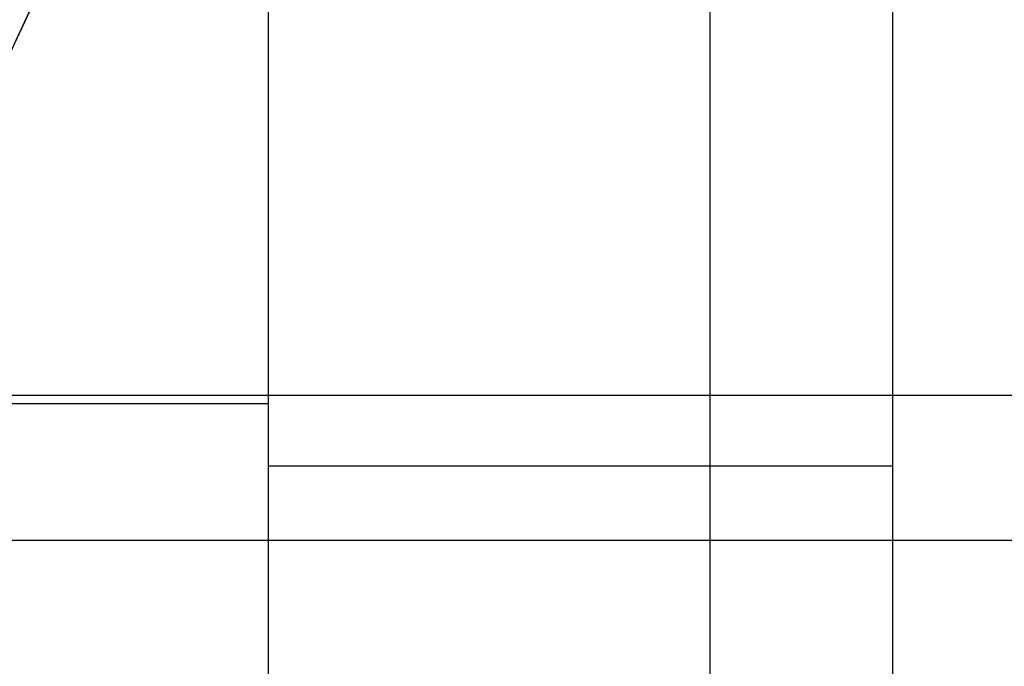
# Model space of a CAD drawing. Header units: millimetres. Extents: x -5.2 to 52, y -94.6 to -40.1.
# Tile 187 of 256: x 2.325 to 2.482, y -45.291 to -45.188. Entities that reach past the tile are written whole.
import ezdxf

# ---------------------------------------------------------------- set-up
doc = ezdxf.new("R2010")
doc.units = ezdxf.units.MM
doc.header["$MEASUREMENT"] = 0
for name, color, linetype, true_color in [('METALLO', 7, 'Continuous', 0x000000), ('PLASTICA', 7, 'Continuous', 0x000000), ('RUOTE', 7, 'Continuous', 0x000000)]:
    doc.layers.add(name, color=color, linetype=linetype, true_color=true_color)

msp = doc.modelspace()

# ---------------------------------------------------------------- linework, layer by layer
at = {"layer": 'METALLO'}
for points in [[(2.447559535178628, -90.5106324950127, -54.48342749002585), (16.06205721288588, -74.83298479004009, -54.48342749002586), (29.67655489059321, -59.15533708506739, -54.48342749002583), (43.29105256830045, -43.47768938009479, -54.48342749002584)], [(43.29082574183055, -91.48924242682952, -54.48342749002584), (29.65453933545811, -75.83310871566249, -54.48342749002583), (16.01825292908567, -60.17697500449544, -54.48342749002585), (2.381966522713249, -44.52084129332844, -54.48342749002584)]]:
    msp.add_open_spline(points, degree=3, dxfattribs=at)
at = {"layer": 'PLASTICA'}
for p, q in [((2.364393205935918, -45.36535647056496, -22.50000000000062), (2.364393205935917, -45.13356544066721, -22.50000000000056)), ((2.364393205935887, -45.36535647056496, -20.65000000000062), (2.36439320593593, -45.13356544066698, -20.65000000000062)), ((2.364393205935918, -45.36535647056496, -37.50000000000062), (2.364393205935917, -45.13356544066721, -37.50000000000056)), ((2.364393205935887, -45.36535647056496, -35.65000000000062), (2.36439320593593, -45.13356544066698, -35.65000000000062)), ((2.364393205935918, -45.36535647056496, -52.50000000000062), (2.364393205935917, -45.13356544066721, -52.50000000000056)), ((2.364393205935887, -45.36535647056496, -50.65000000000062), (2.36439320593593, -45.13356544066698, -50.65000000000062)), ((1.676255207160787, -45.24946095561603, -22.5000000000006), (2.36439320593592, -45.24946095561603, -22.5000000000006)), ((1.676255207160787, -45.24946095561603, -20.65000000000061), (2.36439320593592, -45.24946095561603, -20.65000000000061)), ((1.676255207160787, -45.24946095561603, -37.5000000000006), (2.36439320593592, -45.24946095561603, -37.5000000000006)), ((1.676255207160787, -45.24946095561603, -35.6500000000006), (2.36439320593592, -45.24946095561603, -35.6500000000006)), ((1.676255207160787, -45.24946095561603, -52.5000000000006), (2.36439320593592, -45.24946095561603, -52.5000000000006)), ((1.676255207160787, -45.24946095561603, -50.6500000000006), (2.36439320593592, -45.24946095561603, -50.6500000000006))]:
    msp.add_line(p, q, dxfattribs=at)
for points in [[(2.435103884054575, -45.36535647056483, -22.47071067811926), (2.435103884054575, -45.2494609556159, -22.47071067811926), (2.435103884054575, -45.13356544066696, -22.47071067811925)], [(2.435103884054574, -45.36535647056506, -20.67928932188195), (2.435103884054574, -45.24946095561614, -20.67928932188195), (2.435103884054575, -45.13356544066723, -20.67928932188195)], [(2.435103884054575, -45.36535647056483, -37.47071067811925), (2.435103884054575, -45.2494609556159, -37.47071067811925), (2.435103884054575, -45.13356544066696, -37.47071067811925)], [(2.435103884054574, -45.36535647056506, -35.67928932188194), (2.435103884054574, -45.24946095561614, -35.67928932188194), (2.435103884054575, -45.13356544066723, -35.67928932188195)], [(2.435103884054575, -45.36535647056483, -52.47071067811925), (2.435103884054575, -45.2494609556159, -52.47071067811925), (2.435103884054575, -45.13356544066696, -52.47071067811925)], [(2.435103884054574, -45.36535647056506, -50.67928932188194), (2.435103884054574, -45.24946095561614, -50.67928932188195), (2.435103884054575, -45.13356544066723, -50.67928932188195)], [(2.4643932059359, -45.36535647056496, -20.7500000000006), (2.464393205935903, -45.24946095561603, -20.75000000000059), (2.464393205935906, -45.1335654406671, -20.75000000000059)], [(2.464393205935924, -45.36535647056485, -22.40000000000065), (2.464393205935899, -45.24946095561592, -22.40000000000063), (2.464393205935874, -45.13356544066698, -22.40000000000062)], [(2.46439320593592, -45.36535647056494, -21.5750000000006), (2.46439320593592, -45.24946095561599, -21.5750000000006), (2.46439320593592, -45.13356544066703, -21.5750000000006)], [(2.4643932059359, -45.36535647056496, -35.7500000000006), (2.464393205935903, -45.24946095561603, -35.7500000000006), (2.464393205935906, -45.1335654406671, -35.75000000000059)], [(2.464393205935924, -45.36535647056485, -37.40000000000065), (2.464393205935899, -45.24946095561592, -37.40000000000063), (2.464393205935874, -45.13356544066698, -37.40000000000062)], [(2.46439320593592, -45.36535647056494, -36.5750000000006), (2.46439320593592, -45.24946095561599, -36.5750000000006), (2.46439320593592, -45.13356544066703, -36.5750000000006)], [(2.4643932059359, -45.36535647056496, -50.7500000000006), (2.464393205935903, -45.24946095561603, -50.7500000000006), (2.464393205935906, -45.1335654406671, -50.75000000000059)], [(2.464393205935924, -45.36535647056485, -52.40000000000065), (2.464393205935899, -45.24946095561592, -52.40000000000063), (2.464393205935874, -45.13356544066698, -52.40000000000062)], [(2.46439320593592, -45.36535647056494, -51.5750000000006), (2.46439320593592, -45.24946095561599, -51.5750000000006), (2.46439320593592, -45.13356544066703, -51.5750000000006)], [(45.83681905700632, -45.24817775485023, -35.5), (23.63681905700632, -45.24817775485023, -35.5), (1.436819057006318, -45.24817775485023, -35.5)], [(45.83681905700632, -45.24817775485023, -33.5), (23.63681905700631, -45.24817775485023, -33.5), (1.436819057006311, -45.24817775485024, -33.5)], [(45.83681905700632, -45.24817775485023, -34.5), (23.63681905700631, -45.24817775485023, -34.5), (1.436819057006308, -45.24817775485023, -34.5)], [(45.83681905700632, -45.24817775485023, -20.5), (23.63681905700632, -45.24817775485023, -20.5), (1.436819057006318, -45.24817775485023, -20.5)], [(45.83681905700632, -45.24817775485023, -18.5), (23.63681905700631, -45.24817775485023, -18.5), (1.436819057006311, -45.24817775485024, -18.5)], [(45.83681905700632, -45.24817775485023, -19.5), (23.63681905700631, -45.24817775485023, -19.5), (1.436819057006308, -45.24817775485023, -19.5)], [(45.83681905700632, -45.24817775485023, -50.5), (23.63681905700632, -45.24817775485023, -50.5), (1.436819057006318, -45.24817775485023, -50.5)], [(45.83681905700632, -45.24817775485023, -48.5), (23.63681905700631, -45.24817775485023, -48.5), (1.436819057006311, -45.24817775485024, -48.5)], [(45.83681905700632, -45.24817775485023, -49.5), (23.63681905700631, -45.24817775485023, -49.5), (1.436819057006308, -45.24817775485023, -49.5)], [(2.46439320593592, -45.24946095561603, -22.4000000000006), (2.46439320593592, -45.24946095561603, -21.5750000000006), (2.46439320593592, -45.24946095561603, -20.75000000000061)], [(2.46439320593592, -45.24946095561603, -37.4000000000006), (2.46439320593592, -45.24946095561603, -36.5750000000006), (2.46439320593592, -45.24946095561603, -35.7500000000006)], [(2.46439320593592, -45.24946095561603, -52.4000000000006), (2.46439320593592, -45.24946095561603, -51.5750000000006), (2.46439320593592, -45.24946095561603, -50.7500000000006)], [(45.83681905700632, -45.27136246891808, -22.5), (23.83681905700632, -45.27136246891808, -22.5), (1.836819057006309, -45.27136246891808, -22.5)], [(45.83681905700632, -45.27136246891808, -7.5), (23.83681905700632, -45.27136246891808, -7.5), (1.836819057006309, -45.27136246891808, -7.5)], [(45.83681905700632, -45.27136246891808, -37.5), (23.83681905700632, -45.27136246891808, -37.5), (1.836819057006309, -45.27136246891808, -37.5)]]:
    msp.add_open_spline(points, degree=2, dxfattribs=at)
for points, weights in [([(2.464393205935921, -45.25946095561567, -22.4000000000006), (2.464393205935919, -45.25946095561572, -22.5000000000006), (2.36439320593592, -45.25946095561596, -22.5000000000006)], [1, 0.7071067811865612, 1]), ([(2.464393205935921, -45.25946095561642, -20.7500000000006), (2.464393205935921, -45.25946095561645, -20.6500000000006), (2.36439320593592, -45.25946095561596, -20.65000000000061)], [1, 0.7071067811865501, 1]), ([(2.464393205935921, -45.25946095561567, -37.4000000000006), (2.464393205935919, -45.25946095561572, -37.5000000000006), (2.36439320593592, -45.25946095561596, -37.5000000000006)], [1, 0.7071067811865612, 1]), ([(2.464393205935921, -45.25946095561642, -35.75000000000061), (2.464393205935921, -45.25946095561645, -35.6500000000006), (2.36439320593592, -45.25946095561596, -35.6500000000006)], [1, 0.7071067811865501, 1]), ([(2.464393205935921, -45.25946095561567, -52.40000000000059), (2.464393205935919, -45.25946095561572, -52.5000000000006), (2.36439320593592, -45.25946095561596, -52.5000000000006)], [1, 0.7071067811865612, 1]), ([(2.464393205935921, -45.25946095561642, -50.7500000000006), (2.464393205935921, -45.25946095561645, -50.6500000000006), (2.36439320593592, -45.25946095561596, -50.6500000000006)], [1, 0.7071067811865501, 1])]:
    msp.add_rational_spline(points, weights, degree=2, dxfattribs=at)
at = {"layer": 'RUOTE'}
for points, weights, degree, knots in [([(3.313009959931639, -40.43044422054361, -63.59326276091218), (3.313110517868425, -40.43022797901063, -64.24820263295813), (3.203365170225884, -40.66622628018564, -65.61283474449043), (2.713158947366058, -41.72037425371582, -67.3833852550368), (1.966547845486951, -43.32589973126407, -68.5460660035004), (1.11499010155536, -45.15710429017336, -68.93095109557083), (0.2634015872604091, -46.98837501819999, -68.54606405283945), (-0.483163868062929, -48.59380233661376, -67.38339022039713), (-0.9734523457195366, -49.6481271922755, -65.6128240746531), (-1.135711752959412, -49.99705263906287, -63.593255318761), (-0.9734420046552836, -49.64810495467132, -61.57372059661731), (-0.4831642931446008, -48.59380325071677, -59.80309981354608), (0.2634011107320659, -46.98837604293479, -58.64048323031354), (1.11499043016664, -45.15710358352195, -58.25556277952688), (1.966547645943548, -43.32590016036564, -58.64046626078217), (2.713159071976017, -41.7203739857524, -59.80313609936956), (3.203365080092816, -40.66622647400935, -61.57369378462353), (3.313110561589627, -40.4302278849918, -62.93832143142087), (3.31300995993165, -40.43044422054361, -63.5932627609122)], [0.85355339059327, 0.8535533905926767, 0.8535533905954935, 0.8535533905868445, 0.8535533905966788, 0.853553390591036, 0.8535533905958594, 0.8535533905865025, 0.853553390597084, 0.853553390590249, 0.8535533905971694, 0.853553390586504, 0.8535533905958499, 0.8535533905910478, 0.853553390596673, 0.8535533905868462, 0.8535533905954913, 0.8535533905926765, 0.8535533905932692], 3, [0, 0, 0, 0, 1.765039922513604, 3.677472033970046, 5.589904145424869, 7.354944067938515, 9.119983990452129, 11.03241610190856, 12.94484821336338, 14.70988813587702, 16.47492805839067, 18.38736016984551, 20.29979228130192, 22.06483220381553, 23.82987212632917, 25.74230423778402, 27.65473634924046, 29.41977627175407, 29.41977627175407, 29.41977627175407, 29.41977627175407]), ([(3.886514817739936, -40.45487881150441, -63.5932627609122), (3.886514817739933, -40.45487881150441, -69.02568387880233), (1.595861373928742, -45.38073975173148, -69.02568387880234), (-0.6947920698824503, -50.30660069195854, -69.02568387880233), (-0.6947920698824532, -50.30660069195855, -63.5932627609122), (-0.6947920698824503, -50.30660069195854, -58.16084164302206), (1.595861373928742, -45.38073975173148, -58.16084164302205), (3.886514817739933, -40.45487881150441, -58.16084164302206), (3.886514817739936, -40.45487881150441, -63.5932627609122)], [1, 0.7071067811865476, 1, 0.7071067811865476, 1, 0.7071067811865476, 1, 0.7071067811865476, 1], 2, [0, 0, 0, 7.354944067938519, 7.354944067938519, 14.70988813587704, 14.70988813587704, 22.06483220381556, 22.06483220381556, 29.41977627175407, 29.41977627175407, 29.41977627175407]), ([(3.909183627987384, -40.46542039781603, -63.5932627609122), (3.909183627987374, -40.46542039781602, -69.02568387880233), (1.61853018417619, -45.39128133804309, -69.02568387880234), (-0.6721232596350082, -50.31714227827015, -69.02568387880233), (-0.6721232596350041, -50.31714227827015, -63.5932627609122), (-0.6721232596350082, -50.31714227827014, -58.16084164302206), (1.61853018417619, -45.39128133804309, -58.16084164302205), (3.909183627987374, -40.46542039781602, -58.16084164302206), (3.909183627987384, -40.46542039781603, -63.5932627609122)], [1, 0.7071067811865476, 1, 0.7071067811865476, 1, 0.7071067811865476, 1, 0.7071067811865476, 1], 2, [-34.13290855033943, -34.13290855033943, -34.13290855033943, -25.59968141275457, -25.59968141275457, -17.06645427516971, -17.06645427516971, -8.533227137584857, -8.533227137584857, 0, 0, 0]), ([(3.931852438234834, -40.47596198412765, -63.5932627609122), (3.931852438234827, -40.47596198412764, -69.02568387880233), (1.64119899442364, -45.40182292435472, -69.02568387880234), (-0.6494544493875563, -50.32768386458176, -69.02568387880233), (-0.6494544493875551, -50.32768386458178, -63.5932627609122), (-0.6494544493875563, -50.32768386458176, -58.16084164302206), (1.64119899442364, -45.40182292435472, -58.16084164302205), (3.931852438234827, -40.47596198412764, -58.16084164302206), (3.931852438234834, -40.47596198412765, -63.5932627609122)], [1, 0.7071067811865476, 1, 0.7071067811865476, 1, 0.7071067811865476, 1, 0.7071067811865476, 1], 2, [0, 0, 0, 7.354944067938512, 7.354944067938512, 14.70988813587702, 14.70988813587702, 22.06483220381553, 22.06483220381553, 29.41977627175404, 29.41977627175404, 29.41977627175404]), ([(4.320103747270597, -40.89876902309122, -63.5932627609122), (4.320204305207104, -40.89855278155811, -64.24820263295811), (4.210458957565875, -41.13455108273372, -65.6128347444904), (3.720252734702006, -42.18869905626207, -67.38338525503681), (2.973641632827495, -43.7942245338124, -68.54606600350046), (2.122083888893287, -45.62542909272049, -68.93095109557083), (1.270495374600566, -47.45669982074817, -68.54606405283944), (0.5239299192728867, -49.06212713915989, -67.38339022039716), (0.03364144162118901, -50.11645199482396, -65.61282407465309), (-0.1286179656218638, -50.46537744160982, -63.59325531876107), (0.03365178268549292, -50.11642975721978, -61.5737205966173), (0.5239294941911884, -49.06212805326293, -59.80309981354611), (1.270494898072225, -47.45670084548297, -58.64048323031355), (2.122084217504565, -45.6254283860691, -58.25556277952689), (2.973641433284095, -43.79422496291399, -58.64046626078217), (3.720252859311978, -42.18869878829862, -59.80313609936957), (4.210458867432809, -41.13455127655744, -61.57369378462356), (4.320204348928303, -40.89855268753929, -62.93832143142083), (4.3201037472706, -40.89876902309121, -63.59326276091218)], [0.8535533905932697, 0.853553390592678, 0.8535533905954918, 0.853553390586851, 0.853553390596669, 0.8535533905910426, 0.8535533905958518, 0.8535533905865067, 0.8535533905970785, 0.8535533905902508, 0.8535533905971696, 0.8535533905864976, 0.8535533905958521, 0.8535533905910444, 0.8535533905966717, 0.8535533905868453, 0.8535533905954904, 0.8535533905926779, 0.85355339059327], 3, [0, 0, 0, 0, 1.765039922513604, 3.677472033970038, 5.589904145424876, 7.35494406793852, 9.119983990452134, 11.03241610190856, 12.94484821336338, 14.70988813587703, 16.47492805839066, 18.3873601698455, 20.29979228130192, 22.06483220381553, 23.82987212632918, 25.74230423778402, 27.65473634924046, 29.41977627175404, 29.41977627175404, 29.41977627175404, 29.41977627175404]), ([(2.784787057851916, -41.04538363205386, -63.5932627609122), (2.784787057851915, -41.04538363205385, -59.16084164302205), (0.9157970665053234, -45.06449216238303, -59.16084164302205), (-0.9531929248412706, -49.0836006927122, -59.16084164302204), (-0.9531929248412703, -49.08360069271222, -63.5932627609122), (-0.953192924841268, -49.0836006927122, -68.02568387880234), (0.9157970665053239, -45.06449216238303, -68.02568387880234), (2.784787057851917, -41.04538363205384, -68.02568387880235), (2.784787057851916, -41.04538363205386, -63.5932627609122)], [1, 0.7071067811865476, 1, 0.7071067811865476, 1, 0.7071067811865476, 1, 0.7071067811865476, 1], 2, [-27.53486830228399, -27.53486830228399, -27.53486830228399, -20.65115122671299, -20.65115122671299, -13.76743415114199, -13.76743415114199, -6.883717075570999, -6.883717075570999, 0, 0, 0]), ([(2.791891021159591, -41.06483783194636, -63.5932627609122), (2.791976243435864, -41.06465456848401, -64.14832050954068), (2.698967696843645, -41.26466176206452, -65.30483832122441), (2.283520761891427, -42.15804606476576, -66.80536962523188), (1.650772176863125, -43.51871960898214, -67.7907348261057), (0.9290819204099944, -45.07065486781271, -68.11692271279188), (0.2073655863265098, -46.62264620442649, -67.79073317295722), (-0.4253443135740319, -47.9832365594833, -66.80537383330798), (-0.8408609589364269, -48.87677076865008, -65.30482927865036), (-0.9783748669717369, -49.17248306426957, -63.59325645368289), (-0.8408521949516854, -48.87675192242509, -61.88171247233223), (-0.4253446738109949, -47.98323733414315, -60.38112161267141), (0.2073651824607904, -46.62264707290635, -59.39581079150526), (0.9290821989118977, -45.07065426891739, -59.06959293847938), (1.650772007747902, -43.51871997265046, -59.39579640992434), (2.283520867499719, -42.15804583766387, -60.38115236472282), (2.698967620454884, -41.26466192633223, -61.88168974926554), (2.791976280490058, -41.06465448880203, -63.03820377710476), (2.791891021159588, -41.06483783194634, -63.5932627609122)], [0.8535533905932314, 0.8535533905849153, 0.8535533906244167, 0.8535533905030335, 0.8535533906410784, 0.8535533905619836, 0.8535533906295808, 0.853553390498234, 0.853553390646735, 0.8535533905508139, 0.8535533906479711, 0.85355339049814, 0.8535533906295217, 0.853553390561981, 0.853553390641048, 0.8535533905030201, 0.8535533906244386, 0.8535533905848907, 0.8535533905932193], 3, [0, 0, 0, 0, 1.651954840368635, 3.441858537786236, 5.231762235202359, 6.883717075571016, 8.535671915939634, 10.32557561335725, 12.11547931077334, 13.767434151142, 15.41938899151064, 17.20929268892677, 18.99919638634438, 20.651151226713, 22.30310606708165, 24.09300976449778, 25.88291346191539, 27.53486830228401, 27.53486830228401, 27.53486830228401, 27.53486830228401]), ([(2.830124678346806, -41.06646680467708, -63.5932627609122), (2.8301246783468, -41.06646680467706, -68.02568387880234), (0.961134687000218, -45.08557533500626, -68.02568387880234), (-0.9078553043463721, -49.10468386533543, -68.02568387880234), (-0.90785530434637, -49.10468386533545, -63.5932627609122), (-0.9078553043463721, -49.10468386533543, -59.16084164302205), (0.961134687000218, -45.08557533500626, -59.16084164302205), (2.8301246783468, -41.06646680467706, -59.16084164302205), (2.830124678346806, -41.06646680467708, -63.5932627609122)], [1, 0.7071067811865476, 1, 0.7071067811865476, 1, 0.7071067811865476, 1, 0.7071067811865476, 1], 2, [0, 0, 0, 6.883717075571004, 6.883717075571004, 13.76743415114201, 13.76743415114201, 20.65115122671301, 20.65115122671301, 27.53486830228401, 27.53486830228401, 27.53486830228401]), ([(2.677742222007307, -41.31030539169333, -63.59326276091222), (2.677822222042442, -41.31013335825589, -63.07221761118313), (2.590513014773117, -41.49788459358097, -61.98656842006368), (2.200523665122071, -42.3365244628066, -60.57798605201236), (1.606548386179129, -43.61381921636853, -59.65300165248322), (0.9290815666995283, -45.07065562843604, -59.34680177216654), (0.2515902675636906, -46.527544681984, -59.65300320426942), (-0.3423486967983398, -47.80476134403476, -60.57798210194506), (-0.7324034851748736, -48.64354193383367, -61.98657690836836), (-0.8614908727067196, -48.9211336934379, -63.59326868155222), (-0.7323952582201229, -48.64352424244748, -65.19993337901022), (-0.3423490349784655, -47.80476207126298, -66.60857165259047), (0.2515898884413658, -46.52754549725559, -67.53350500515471), (0.9290818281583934, -45.07065506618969, -67.83973301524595), (1.606548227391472, -43.61381955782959, -67.53351850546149), (2.200523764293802, -42.33652424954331, -66.60854278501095), (2.590512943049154, -41.49788474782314, -65.19995470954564), (2.677822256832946, -41.31013328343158, -64.11430906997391), (2.677742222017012, -41.31030539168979, -63.59326276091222)], [0.853553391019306, 0.8535533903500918, 0.8535533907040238, 0.8535533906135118, 0.8535533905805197, 0.8535533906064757, 0.8535533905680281, 0.8535533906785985, 0.8535533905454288, 0.8535533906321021, 0.8535533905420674, 0.8535533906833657, 0.8535533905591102, 0.8535533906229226, 0.853553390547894, 0.8535533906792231, 0.8535533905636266, 0.8535533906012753, 0.8535533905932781], 3, [0, 0, 0, 0, 1.576564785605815, 3.284782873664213, 4.993000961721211, 6.569565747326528, 8.146130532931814, 9.85434862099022, 11.56256670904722, 13.13913149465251, 14.7156962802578, 16.4239143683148, 18.13213245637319, 19.70869724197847, 21.2852620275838, 22.99348011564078, 24.70169820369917, 26.27826298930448, 26.27826298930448, 26.27826298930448, 26.27826298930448]), ([(2.70362564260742, -41.33849252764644, -63.5932627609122), (2.703625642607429, -41.33849252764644, -59.46084164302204), (0.961134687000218, -45.08557533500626, -59.46084164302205), (-0.7813562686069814, -48.83265814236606, -59.46084164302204), (-0.7813562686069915, -48.83265814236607, -63.5932627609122), (-0.7813562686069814, -48.83265814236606, -67.72568387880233), (0.961134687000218, -45.08557533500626, -67.72568387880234), (2.703625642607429, -41.33849252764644, -67.72568387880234), (2.70362564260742, -41.33849252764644, -63.5932627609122)], [1, 0.7071067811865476, 1, 0.7071067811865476, 1, 0.7071067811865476, 1, 0.7071067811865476, 1], 2, [0, 0, 0, 6.569565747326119, 6.569565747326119, 13.13913149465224, 13.13913149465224, 19.70869724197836, 19.70869724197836, 26.27826298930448, 26.27826298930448, 26.27826298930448]), ([(3.510188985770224, -41.38271439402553, -63.5932627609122), (3.510188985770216, -41.38271439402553, -68.02568387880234), (1.641198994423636, -45.40182292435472, -68.02568387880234), (-0.2277909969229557, -49.42093145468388, -68.02568387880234), (-0.2277909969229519, -49.4209314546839, -63.5932627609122), (-0.2277909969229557, -49.42093145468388, -59.16084164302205), (1.641198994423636, -45.40182292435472, -59.16084164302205), (3.510188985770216, -41.38271439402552, -59.16084164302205), (3.510188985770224, -41.38271439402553, -63.5932627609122)], [1, 0.7071067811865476, 1, 0.7071067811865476, 1, 0.7071067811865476, 1, 0.7071067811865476, 1], 2, [-34.13290855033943, -34.13290855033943, -34.13290855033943, -25.59968141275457, -25.59968141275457, -17.06645427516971, -17.06645427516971, -8.533227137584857, -8.533227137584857, 0, 0, 0]), ([(3.111664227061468, -41.52824108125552, -63.5932627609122), (3.111664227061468, -41.52824108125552, -59.46084164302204), (1.369173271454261, -45.27532388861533, -59.46084164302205), (-0.3733176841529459, -49.02240669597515, -59.46084164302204), (-0.3733176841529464, -49.02240669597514, -63.5932627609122), (-0.3733176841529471, -49.02240669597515, -67.72568387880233), (1.36917327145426, -45.27532388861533, -67.72568387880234), (3.111664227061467, -41.52824108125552, -67.72568387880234), (3.111664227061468, -41.52824108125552, -63.5932627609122)], [1, 0.7071067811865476, 1, 0.7071067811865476, 1, 0.7071067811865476, 1, 0.7071067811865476, 1], 2, [-27.84972324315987, -27.84972324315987, -27.84972324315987, -20.8872924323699, -20.8872924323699, -13.92486162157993, -13.92486162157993, -6.962430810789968, -6.962430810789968, 0, 0, 0]), ([(3.383689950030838, -41.6547401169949, -63.5932627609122), (3.383689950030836, -41.65474011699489, -59.46084164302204), (1.641198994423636, -45.40182292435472, -59.46084164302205), (-0.101291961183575, -49.14890573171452, -59.46084164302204), (-0.1012919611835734, -49.14890573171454, -63.5932627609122), (-0.101291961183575, -49.14890573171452, -67.72568387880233), (1.641198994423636, -45.40182292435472, -67.72568387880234), (3.383689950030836, -41.65474011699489, -67.72568387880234), (3.383689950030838, -41.6547401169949, -63.5932627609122)], [1, 0.7071067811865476, 1, 0.7071067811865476, 1, 0.7071067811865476, 1, 0.7071067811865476, 1], 2, [0, 0, 0, 6.962430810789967, 6.962430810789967, 13.92486162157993, 13.92486162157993, 20.8872924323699, 20.8872924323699, 27.84972324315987, 27.84972324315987, 27.84972324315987]), ([(4.19025329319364, -41.698961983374, -63.5932627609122), (4.190253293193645, -41.698961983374, -59.16084164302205), (2.321263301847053, -45.71807051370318, -59.16084164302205), (0.4522733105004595, -49.73717904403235, -59.16084164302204), (0.452273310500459, -49.73717904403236, -63.5932627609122), (0.4522733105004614, -49.73717904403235, -68.02568387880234), (2.321263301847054, -45.71807051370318, -68.02568387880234), (4.190252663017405, -41.69896333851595, -68.02568387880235), (4.19025329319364, -41.69896198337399, -63.5932627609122)], [1, 0.7071067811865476, 1, 0.7071067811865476, 1, 0.7071067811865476, 1, 0.7071068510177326, 0.9999998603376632], 2, [-27.53486830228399, -27.53486830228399, -27.53486830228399, -20.65115081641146, -20.65115081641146, -13.76743333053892, -13.76743333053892, -6.883715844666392, -6.883715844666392, 0, 0, 0]), ([(4.190253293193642, -41.69896198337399, -63.5932627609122), (4.190253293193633, -41.69896198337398, -68.02568387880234), (2.321263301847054, -45.71807051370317, -68.02568387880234), (0.4522733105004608, -49.73717904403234, -68.02568387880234), (0.4522733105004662, -49.73717904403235, -63.5932627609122), (0.4522733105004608, -49.73717904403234, -59.16084164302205), (2.321263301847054, -45.71807051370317, -59.16084164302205), (4.190253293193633, -41.69896198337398, -59.16084164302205), (4.190253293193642, -41.69896198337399, -63.5932627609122)], [1, 0.7071067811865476, 1, 0.7071067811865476, 1, 0.7071067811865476, 1, 0.7071067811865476, 1], 2, [0, 0, 0, 6.883717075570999, 6.883717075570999, 13.76743415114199, 13.76743415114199, 20.65115122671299, 20.65115122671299, 27.53486830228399, 27.53486830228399, 27.53486830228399]), ([(4.216136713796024, -41.7271491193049, -63.5932627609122), (4.216221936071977, -41.72696585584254, -64.1483205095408), (4.123213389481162, -41.92697304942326, -65.30483832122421), (3.707766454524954, -42.82035735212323, -66.805369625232), (3.075017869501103, -44.18103089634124, -67.79073482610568), (2.353327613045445, -45.73296615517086, -68.1169227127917), (1.631611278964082, -47.28495749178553, -67.79073317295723), (0.9989013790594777, -48.64554784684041, -66.80537383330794), (0.5833847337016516, -49.53908205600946, -65.30482927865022), (0.4458708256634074, -49.83479435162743, -63.59325645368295), (0.5833934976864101, -49.53906320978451, -61.88171247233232), (0.9989010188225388, -48.64554862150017, -60.38112161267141), (1.631610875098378, -47.28495836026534, -59.39581079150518), (2.353327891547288, -45.73296555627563, -59.06959293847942), (3.075017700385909, -44.18103126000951, -59.39579640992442), (3.707766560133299, -42.8203571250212, -60.3811523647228), (4.123213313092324, -41.92697321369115, -61.88168974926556), (4.216221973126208, -41.72696577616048, -63.03820377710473), (4.216136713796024, -41.7271491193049, -63.5932627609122)], [0.8535533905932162, 0.8535533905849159, 0.8535533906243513, 0.853553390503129, 0.8535533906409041, 0.8535533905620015, 0.8535533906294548, 0.8535533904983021, 0.8535533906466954, 0.8535533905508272, 0.853553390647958, 0.8535533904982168, 0.8535533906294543, 0.8535533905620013, 0.8535533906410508, 0.8535533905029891, 0.8535533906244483, 0.8535533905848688, 0.8535533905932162], 3, [0, 0, 0, 0, 1.651954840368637, 3.44185853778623, 5.231762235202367, 6.883717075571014, 8.535671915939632, 10.32557561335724, 12.11547931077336, 13.767434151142, 15.41938899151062, 17.20929268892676, 18.99919638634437, 20.651151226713, 22.30310606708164, 24.09300976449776, 25.88291346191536, 27.53486830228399, 27.53486830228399, 27.53486830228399, 27.53486830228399]), ([(3.642001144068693, -41.7748615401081, -63.5932627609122), (3.642001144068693, -41.7748615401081, -59.46084164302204), (1.899510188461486, -45.52194434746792, -59.46084164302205), (0.1570192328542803, -49.26902715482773, -59.46084164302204), (0.1570192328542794, -49.26902715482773, -63.5932627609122), (0.1570192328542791, -49.26902715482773, -67.72568387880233), (1.899510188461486, -45.52194434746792, -67.72568387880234), (3.642001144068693, -41.7748615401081, -67.72568387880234), (3.642001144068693, -41.7748615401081, -63.5932627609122)], [1, 0.7071067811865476, 1, 0.7071067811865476, 1, 0.7071067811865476, 1, 0.7071067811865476, 1], 2, [-27.84972324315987, -27.84972324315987, -27.84972324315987, -20.8872924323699, -20.8872924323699, -13.92486162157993, -13.92486162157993, -6.962430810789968, -6.962430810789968, 0, 0, 0]), ([(4.063754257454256, -41.97098770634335, -63.5932627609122), (4.063754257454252, -41.97098770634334, -59.46084164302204), (2.321263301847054, -45.71807051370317, -59.46084164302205), (0.5787723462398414, -49.46515332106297, -59.46084164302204), (0.5787723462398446, -49.46515332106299, -63.5932627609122), (0.5787723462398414, -49.46515332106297, -67.72568387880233), (2.321263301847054, -45.71807051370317, -67.72568387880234), (4.063754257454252, -41.97098770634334, -67.72568387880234), (4.063754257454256, -41.97098770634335, -63.5932627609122)], [1, 0.7071067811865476, 1, 0.7071067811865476, 1, 0.7071067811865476, 1, 0.7071067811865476, 1], 2, [0, 0, 0, 6.569565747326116, 6.569565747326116, 13.13913149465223, 13.13913149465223, 19.70869724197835, 19.70869724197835, 26.27826298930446, 26.27826298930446, 26.27826298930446]), ([(4.101987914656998, -41.97261667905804, -63.59326276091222), (4.1020679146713, -41.97244464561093, -63.0722176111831), (4.014758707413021, -42.16019588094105, -61.98656842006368), (3.624769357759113, -42.99883575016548, -60.57798605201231), (3.030794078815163, -44.27613050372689, -59.65300165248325), (2.353327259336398, -45.73296691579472, -59.34680177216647), (1.675835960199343, -47.18985596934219, -59.65300320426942), (1.081896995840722, -48.4670726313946, -60.57798210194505), (0.6918422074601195, -49.30585322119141, -61.98657690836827), (0.5627548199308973, -49.58344498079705, -63.59326868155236), (0.6918504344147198, -49.30583552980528, -65.19993337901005), (1.081896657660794, -48.46707335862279, -66.60857165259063), (1.675835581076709, -47.18985678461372, -67.5335050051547), (2.353327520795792, -45.73296635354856, -67.83973301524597), (3.030793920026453, -44.27613084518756, -67.53351850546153), (3.624769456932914, -42.99883553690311, -66.60854278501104), (4.014758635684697, -42.16019603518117, -65.19995470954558), (4.102067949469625, -41.97244457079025, -64.11430906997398), (4.101987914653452, -41.97261667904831, -63.59326276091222)], [0.8535533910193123, 0.8535533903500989, 0.8535533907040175, 0.8535533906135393, 0.8535533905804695, 0.8535533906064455, 0.8535533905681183, 0.8535533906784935, 0.8535533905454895, 0.8535533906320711, 0.8535533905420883, 0.8535533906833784, 0.8535533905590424, 0.8535533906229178, 0.8535533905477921, 0.8535533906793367, 0.8535533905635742, 0.8535533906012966, 0.8535533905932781], 3, [0, 0, 0, 0, 1.576564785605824, 3.284782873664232, 4.993000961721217, 6.569565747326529, 8.146130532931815, 9.854348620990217, 11.56256670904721, 13.1391314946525, 14.71569628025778, 16.4239143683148, 18.13213245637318, 19.70869724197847, 21.28526202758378, 22.99348011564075, 24.70169820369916, 26.27826298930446, 26.27826298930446, 26.27826298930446, 26.27826298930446]), ([(1.243606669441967, -46.96828023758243, -63.59326276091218), (1.243606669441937, -46.96828023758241, -65.18130185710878), (1.913224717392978, -45.52832196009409, -65.18130185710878), (2.582842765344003, -44.08836368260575, -65.18130185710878), (2.582842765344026, -44.08836368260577, -63.59326276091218), (2.582842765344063, -44.08836368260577, -62.00522366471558), (1.913224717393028, -45.52832196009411, -62.00522366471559), (1.243606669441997, -46.96828023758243, -62.00522366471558), (1.243606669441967, -46.96828023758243, -63.59326276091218)], [1, 0.7071067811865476, 1, 0.7071067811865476, 1, 0.7071067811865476, 1, 0.7071067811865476, 1], 2, [0, 0, 0, 3.102109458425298, 3.102109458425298, 6.204218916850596, 6.204218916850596, 9.306328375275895, 9.306328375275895, 12.40843783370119, 12.40843783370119, 12.40843783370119]), ([(1.717549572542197, -47.18867601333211, -63.5932627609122), (1.71754957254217, -47.18867601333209, -65.18130185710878), (2.387167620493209, -45.74871773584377, -65.18130185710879), (3.056785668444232, -44.30875945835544, -65.18130185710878), (3.056785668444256, -44.30875945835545, -63.5932627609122), (3.056785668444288, -44.30875945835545, -62.00522366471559), (2.387167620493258, -45.7487177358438, -62.0052236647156), (1.717549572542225, -47.18867601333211, -62.00522366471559), (1.717549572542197, -47.18867601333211, -63.5932627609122)], [1, 0.7071067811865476, 1, 0.7071067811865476, 1, 0.7071067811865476, 1, 0.7071067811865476, 1], 2, [0, 0, 0, 3.102109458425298, 3.102109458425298, 6.204218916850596, 6.204218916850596, 9.306328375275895, 9.306328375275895, 12.40843783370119, 12.40843783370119, 12.40843783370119]), ([(2.100817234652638, -47.36690544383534, -63.59326276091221), (2.100817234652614, -47.36690544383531, -65.1813018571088), (2.77043528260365, -45.92694716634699, -65.1813018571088), (3.440053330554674, -44.48698888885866, -65.1813018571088), (3.440053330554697, -44.48698888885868, -63.59326276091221), (3.440053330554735, -44.48698888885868, -62.00522366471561), (2.770435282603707, -45.92694716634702, -62.00522366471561), (2.100817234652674, -47.36690544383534, -62.00522366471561), (2.100817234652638, -47.36690544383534, -63.59326276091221)], [1, 0.7071067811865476, 1, 0.7071067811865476, 1, 0.7071067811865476, 1, 0.7071067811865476, 1], 2, [0, 0, 0, 2.337347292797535, 2.337347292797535, 4.67469458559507, 4.67469458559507, 7.012041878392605, 7.012041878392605, 9.34938917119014, 9.34938917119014, 9.34938917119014]), ([(2.177284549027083, -47.37016338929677, -63.5932627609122), (2.176152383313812, -47.3725980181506, -64.00235164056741), (2.284084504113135, -47.14049891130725, -64.60929657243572), (2.57675224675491, -46.51114111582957, -65.07063223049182), (2.834368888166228, -45.95715781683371, -65.19282648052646), (3.049720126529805, -45.49406277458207, -65.09107556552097), (3.201990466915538, -45.16661799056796, -64.89763833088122), (3.302353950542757, -44.9507946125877, -64.70259263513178), (3.384544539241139, -44.77405054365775, -64.46482804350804), (3.466125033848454, -44.59861843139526, -64.10322718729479), (3.509104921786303, -44.50619373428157, -63.59342122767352), (3.456816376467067, -44.61863592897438, -62.9806275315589), (3.311398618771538, -44.93134480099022, -62.46230074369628), (3.092654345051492, -45.40173628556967, -62.11565760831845), (2.834543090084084, -45.956783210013, -61.99386071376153), (2.576478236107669, -46.51173035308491, -62.11563400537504), (2.357667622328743, -46.98226449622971, -62.46231663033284), (2.211504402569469, -47.29657642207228, -62.98121887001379), (2.177233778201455, -47.37027256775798, -63.38923239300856), (2.177284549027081, -47.37016338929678, -63.59326276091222)], [0.8535533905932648, 0.8535533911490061, 0.8535533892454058, 0.8535533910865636, 0.853553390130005, 0.8535533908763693, 0.853553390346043, 0.8535533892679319, 0.8535533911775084, 0.8535533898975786, 0.8535533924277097, 0.8535533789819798, 0.8535533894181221, 0.8535533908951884, 0.853553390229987, 0.8535533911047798, 0.8535533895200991, 0.853553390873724, 0.8535533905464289, 0.8535533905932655], 3, [0, 0, 0, 0, 1.168673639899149, 1.753010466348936, 2.337347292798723, 2.921684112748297, 3.213852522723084, 3.50602093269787, 3.798189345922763, 4.090357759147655, 4.67469458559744, 5.259031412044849, 5.843368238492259, 6.427705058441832, 7.012041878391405, 7.596378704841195, 8.180715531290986, 8.765052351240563, 9.34938917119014, 9.34938917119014, 9.34938917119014, 9.34938917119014])]:
    msp.add_rational_spline(points, weights, degree=degree, knots=knots, dxfattribs=at)
for points, knots in [([(2.890202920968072, -40.81869552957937, -63.5932627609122), (2.890293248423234, -40.81850128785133, -64.18157096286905), (2.791713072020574, -41.030489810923, -65.40736938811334), (2.35137899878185, -41.97739184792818, -66.99778925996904), (1.68072593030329, -43.4195758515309, -68.04218226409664), (0.9158031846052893, -45.06447900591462, -68.38791027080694), (0.1508527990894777, -46.70944159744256, -68.04218051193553), (-0.5197592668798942, -48.15153742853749, -66.99779372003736), (-0.9601672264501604, -49.09859835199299, -65.40735980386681), (-1.105918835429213, -49.41202514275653, -63.59325607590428), (-0.9601579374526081, -49.09857837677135, -61.77918291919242), (-0.5197596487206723, -48.15153824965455, -60.18869992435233), (0.1508523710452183, -46.70944251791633, -59.1443645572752), (0.9158034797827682, -45.06447837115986, -58.79860478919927), (1.680725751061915, -43.41957623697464, -59.14434931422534), (2.351379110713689, -41.97739160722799, -60.1887325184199), (2.79171299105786, -41.03048998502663, -61.77915883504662), (2.890293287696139, -40.81850120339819, -63.00495324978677), (2.890202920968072, -40.81869552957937, -63.5932627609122)], [0, 0, 0, 0, 1.765039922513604, 3.677472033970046, 5.589904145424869, 7.354944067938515, 9.119983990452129, 11.03241610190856, 12.94484821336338, 14.70988813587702, 16.47492805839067, 18.38736016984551, 20.29979228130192, 22.06483220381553, 23.82987212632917, 25.74230423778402, 27.65473634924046, 29.41977627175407, 29.41977627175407, 29.41977627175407, 29.41977627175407]), ([(2.763703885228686, -41.09072125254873, -63.5932627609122), (2.7637884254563, -41.09053945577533, -64.14387839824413), (2.671524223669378, -41.28894599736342, -65.29114063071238), (2.259402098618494, -42.17518057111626, -66.77966322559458), (1.631717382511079, -43.52496468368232, -67.75714257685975), (0.9158027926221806, -45.06447984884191, -68.08071999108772), (0.1998623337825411, -46.60405064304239, -67.75714093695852), (-0.4277840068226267, -47.95375223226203, -66.77966739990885), (-0.8399752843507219, -48.84013551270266, -65.291131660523), (-0.976388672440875, -49.13348123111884, -63.5932565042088), (-0.8399665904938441, -48.84011681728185, -61.89540996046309), (-0.4277843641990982, -47.9537530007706, -60.40682828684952), (0.1998619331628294, -46.60405150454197, -59.42940287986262), (0.9158030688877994, -45.06447925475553, -59.10579573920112), (1.631717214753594, -43.5249650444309, -59.42938861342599), (2.25940220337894, -42.1751803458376, -60.40685879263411), (2.67152414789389, -41.28894616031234, -61.89538741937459), (2.763788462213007, -41.09053937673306, -63.04264589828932), (2.763703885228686, -41.09072125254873, -63.5932627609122)], [0, 0, 0, 0, 1.651954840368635, 3.441858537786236, 5.231762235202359, 6.883717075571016, 8.535671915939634, 10.32557561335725, 12.11547931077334, 13.767434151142, 15.41938899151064, 17.20929268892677, 18.99919638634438, 20.651151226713, 22.30310606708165, 24.09300976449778, 25.88291346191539, 27.53486830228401, 27.53486830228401, 27.53486830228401, 27.53486830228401]), ([(2.679371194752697, -41.2720717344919, -63.59326276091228), (2.679451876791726, -41.27189823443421, -63.06777549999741), (2.591398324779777, -41.46125012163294, -61.97287072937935), (2.198084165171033, -42.30703971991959, -60.55227965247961), (1.599045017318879, -43.595223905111, -59.61940940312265), (0.9158025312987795, -45.06448041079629, -59.31059905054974), (0.2325353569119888, -46.53379000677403, -59.6194109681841), (-0.3664671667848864, -47.82189543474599, -60.55227566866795), (-0.759847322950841, -48.66782695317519, -61.97287929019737), (-0.8900352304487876, -48.94778529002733, -63.59326873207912), (-0.7598390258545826, -48.66780911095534, -65.21363086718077), (-0.3664675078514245, -47.82189616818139, -66.63427832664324), (0.2325349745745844, -46.533790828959, -67.56709709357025), (0.9158027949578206, -45.06447984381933, -67.87593581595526), (1.599044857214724, -43.59522424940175, -67.56711070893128), (2.19808426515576, -42.30703950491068, -66.6342492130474), (2.591398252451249, -41.46125027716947, -65.21365237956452), (2.679451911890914, -41.27189815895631, -64.11875119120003), (2.679371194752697, -41.2720717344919, -63.59326276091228)], [0, 0, 0, 0, 1.576564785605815, 3.284782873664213, 4.993000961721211, 6.569565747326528, 8.146130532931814, 9.85434862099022, 11.56256670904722, 13.13913149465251, 14.7156962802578, 16.4239143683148, 18.13213245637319, 19.70869724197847, 21.2852620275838, 22.99348011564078, 24.70169820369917, 26.27826298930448, 26.27826298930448, 26.27826298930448, 26.27826298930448]), ([(4.295669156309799, -41.47227388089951, -63.5932627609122), (4.295759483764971, -41.47207963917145, -64.18157096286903), (4.1971793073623, -41.68406816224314, -65.4073693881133), (3.756845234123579, -42.63097019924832, -66.99778925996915), (3.086192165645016, -44.07315420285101, -68.04218226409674), (2.321269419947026, -45.71805735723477, -68.38791027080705), (1.556319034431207, -47.36301994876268, -68.04218051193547), (0.8857069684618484, -48.80511577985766, -66.9977937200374), (0.4452990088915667, -49.75217670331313, -65.40735980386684), (0.299547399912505, -50.06560349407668, -63.59325607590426), (0.4453082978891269, -49.75215672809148, -61.77918291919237), (0.8857065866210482, -48.80511660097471, -60.18869992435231), (1.556318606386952, -47.36302086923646, -59.14436455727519), (2.321269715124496, -45.71805672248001, -58.79860478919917), (3.086191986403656, -44.07315458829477, -59.14434931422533), (3.756845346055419, -42.63096995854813, -60.1887325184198), (4.19717922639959, -41.68406833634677, -61.77915883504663), (4.295759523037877, -41.47207955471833, -63.00495324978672), (4.295669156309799, -41.47227388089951, -63.5932627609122)], [0, 0, 0, 0, 1.765039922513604, 3.677472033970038, 5.589904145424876, 7.35494406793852, 9.119983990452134, 11.03241610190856, 12.94484821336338, 14.70988813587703, 16.47492805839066, 18.3873601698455, 20.29979228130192, 22.06483220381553, 23.82987212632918, 25.74230423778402, 27.65473634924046, 29.41977627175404, 29.41977627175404, 29.41977627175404, 29.41977627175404]), ([(4.214507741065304, -41.7653827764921, -63.5932627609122), (4.214592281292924, -41.7652009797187, -64.14387839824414), (4.122328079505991, -41.96360752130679, -65.29114063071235), (3.710205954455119, -42.84984209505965, -66.77966322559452), (3.082521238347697, -44.19962620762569, -67.75714257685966), (2.366606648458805, -45.73914137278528, -68.08071999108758), (1.650666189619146, -47.27871216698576, -67.75714093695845), (1.023019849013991, -48.6284137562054, -66.77966739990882), (0.6108285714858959, -49.514797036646, -65.29113166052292), (0.4744151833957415, -49.80814275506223, -63.59325650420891), (0.6108372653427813, -49.51477834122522, -61.89540996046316), (1.02301949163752, -48.62841452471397, -60.40682828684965), (1.650665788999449, -47.27871302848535, -59.42940287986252), (2.366606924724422, -45.73914077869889, -59.10579573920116), (3.082521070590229, -44.19962656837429, -59.42938861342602), (3.710206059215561, -42.84984186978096, -60.40685879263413), (4.122328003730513, -41.96360768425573, -61.89538741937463), (4.214592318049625, -41.76520090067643, -63.04264589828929), (4.214507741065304, -41.7653827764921, -63.5932627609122)], [0, 0, 0, 0, 1.651954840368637, 3.44185853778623, 5.231762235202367, 6.883717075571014, 8.535671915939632, 10.32557561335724, 12.11547931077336, 13.767434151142, 15.41938899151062, 17.20929268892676, 18.99919638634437, 20.651151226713, 22.30310606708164, 24.09300976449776, 25.88291346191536, 27.53486830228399, 27.53486830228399, 27.53486830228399, 27.53486830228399]), ([(4.130175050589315, -41.94673325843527, -63.59326276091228), (4.130255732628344, -41.94655975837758, -63.0677754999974), (4.0422021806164, -42.1359116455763, -61.97287072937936), (3.648888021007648, -42.98170124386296, -60.55227965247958), (3.049848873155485, -44.26988542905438, -59.61940940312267), (2.366606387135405, -45.73914193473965, -59.3105990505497), (1.683339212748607, -47.2084515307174, -59.61941096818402), (1.084336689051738, -48.49655695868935, -60.55227566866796), (0.6909565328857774, -49.34248847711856, -61.97287929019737), (0.5607686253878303, -49.62244681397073, -63.59326873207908), (0.6909648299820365, -49.34247063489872, -65.21363086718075), (1.0843363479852, -48.49655769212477, -66.63427832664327), (1.683338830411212, -47.20845235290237, -67.56709709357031), (2.366606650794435, -45.73914136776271, -67.87593581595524), (3.049848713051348, -44.26988577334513, -67.56711070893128), (3.648888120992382, -42.98170102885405, -66.63424921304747), (4.042202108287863, -42.13591180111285, -65.21365237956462), (4.130255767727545, -41.94655968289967, -64.11875119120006), (4.130175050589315, -41.94673325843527, -63.59326276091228)], [0, 0, 0, 0, 1.576564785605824, 3.284782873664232, 4.993000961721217, 6.569565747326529, 8.146130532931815, 9.854348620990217, 11.56256670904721, 13.1391314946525, 14.71569628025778, 16.4239143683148, 18.13213245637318, 19.70869724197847, 21.28526202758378, 22.99348011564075, 24.70169820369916, 26.27826298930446, 26.27826298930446, 26.27826298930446, 26.27826298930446]), ([(2.233658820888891, -47.31839654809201, -63.59326276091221), (2.232578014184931, -47.3207207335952, -63.98379384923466), (2.335613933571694, -47.09915050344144, -64.56320550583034), (2.615005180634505, -46.49834271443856, -65.00361326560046), (2.860935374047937, -45.96949015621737, -65.12026432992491), (3.066517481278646, -45.52740282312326, -65.02312921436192), (3.211880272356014, -45.21481215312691, -64.83846701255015), (3.307690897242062, -45.0087793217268, -64.65226931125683), (3.386153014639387, -44.84005302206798, -64.42529060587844), (3.464032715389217, -44.67257916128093, -64.08009330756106), (3.505062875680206, -44.58434719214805, -63.59341403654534), (3.455146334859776, -44.69168858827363, -63.00841896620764), (3.316325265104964, -44.99021182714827, -62.51360538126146), (3.107504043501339, -45.43926460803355, -62.18268726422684), (2.861101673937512, -45.96913254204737, -62.06641553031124), (2.614743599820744, -46.49890522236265, -62.18266473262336), (2.405859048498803, -46.94809418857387, -62.51362054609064), (2.266326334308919, -47.24814775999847, -63.00898345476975), (2.233610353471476, -47.31850077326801, -63.3984879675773), (2.233658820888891, -47.31839654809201, -63.59326276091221)], [0, 0, 0, 0, 1.168673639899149, 1.753010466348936, 2.337347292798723, 2.921684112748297, 3.213852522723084, 3.50602093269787, 3.798189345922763, 4.090357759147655, 4.67469458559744, 5.259031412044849, 5.843368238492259, 6.427705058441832, 7.012041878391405, 7.596378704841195, 8.180715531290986, 8.765052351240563, 9.34938917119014, 9.34938917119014, 9.34938917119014, 9.34938917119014])]:
    msp.add_open_spline(points, degree=3, knots=knots, dxfattribs=at)

doc.saveas('drawing.dxf')
